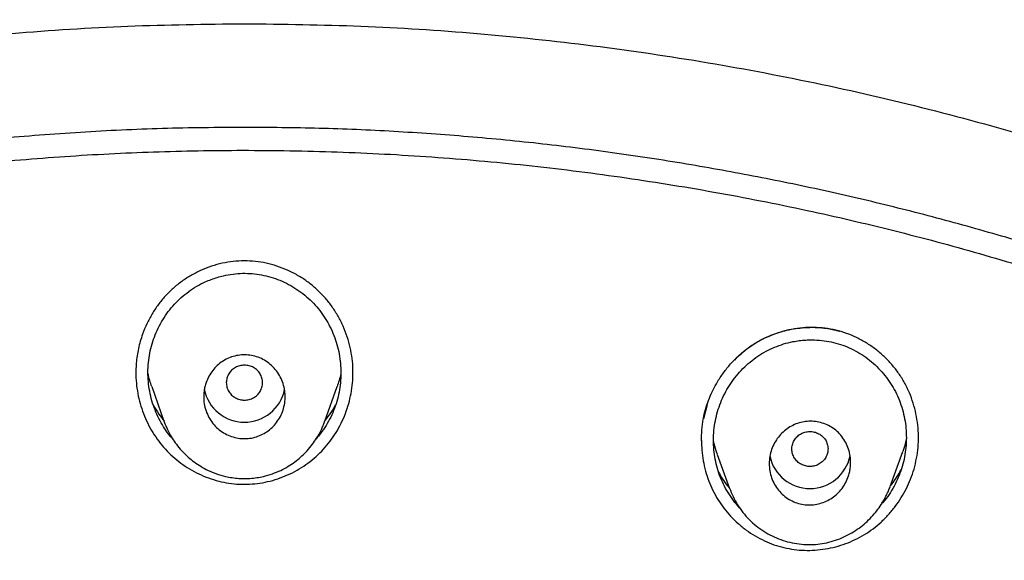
# Model space of a CAD drawing. Header units: millimetres. Extents: x 8 to 827, y 12 to 1643.
# Tile 108 of 134: x 454 to 475, y 1528 to 1540. Entities that reach past the tile are written whole.
import ezdxf

# ---------------------------------------------------------------- set-up
doc = ezdxf.new("R2010")
doc.units = ezdxf.units.MM

msp = doc.modelspace()

# ---------------------------------------------------------------- linework, layer by layer
at = {"color": 7, "linetype": 'Continuous', "lineweight": 30}
for p, q in [((456.604, 1531.639), (456.875, 1530.88)), ((460.43, 1530.88), (460.701, 1531.639)), ((468.872, 1531.238), (468.791, 1530.925)), ((468.749, 1530.448), (468.749, 1530.443)), ((472.921, 1529.436), (473.197, 1530.206)), ((469.099, 1530.139), (469.366, 1529.391))]:
    msp.add_line(p, q, dxfattribs=at)
for centre, start, end in [((458.653, 1531.759), 191.2761, 348.2971), ((471.145, 1530.293), 191.7306, 348.448)]:
    msp.add_arc(centre, 0.905, start, end, dxfattribs=at)
for points, knots in [([(518.615, 1485.143), (518.616, 1485.158), (518.617, 1485.191), (518.618, 1485.25), (518.62, 1485.333), (518.623, 1485.444), (518.626, 1485.587), (518.63, 1485.756), (518.633, 1485.95), (518.636, 1486.17), (518.638, 1486.415), (518.639, 1486.677), (518.639, 1486.956), (518.637, 1487.248), (518.634, 1487.562), (518.628, 1487.898), (518.619, 1488.255), (518.608, 1488.632), (518.585, 1489.253), (518.542, 1490.103), (518.469, 1491.132), (518.382, 1492.104), (518.285, 1493.021), (518.174, 1493.922), (518.051, 1494.805), (517.916, 1495.672), (517.77, 1496.521), (517.614, 1497.353), (517.478, 1498.022), (517.368, 1498.532), (517.29, 1498.887), (517.211, 1499.23), (517.135, 1499.556), (517.062, 1499.859), (516.992, 1500.14), (516.927, 1500.399), (516.866, 1500.635), (516.81, 1500.849), (516.759, 1501.041), (516.714, 1501.212), (516.677, 1501.346), (516.649, 1501.449), (516.628, 1501.525), (516.609, 1501.592), (516.594, 1501.647), (516.581, 1501.692), (516.568, 1501.741), (516.549, 1501.806), (516.523, 1501.899), (516.488, 1502.019), (516.446, 1502.167), (516.4, 1502.326), (516.35, 1502.494), (516.299, 1502.664), (516.245, 1502.843), (516.19, 1503.024), (516.057, 1503.454), (515.839, 1504.133), (515.524, 1505.06), (515.19, 1505.989), (514.882, 1506.8), (514.606, 1507.497), (514.366, 1508.084), (514.112, 1508.684), (513.843, 1509.298), (513.559, 1509.927), (513.241, 1510.608), (512.885, 1511.344), (512.487, 1512.135), (512.064, 1512.942), (511.655, 1513.694), (511.265, 1514.388), (510.897, 1515.021), (510.583, 1515.547), (510.33, 1515.961), (510.146, 1516.258), (509.967, 1516.543), (509.795, 1516.814), (509.616, 1517.092), (509.431, 1517.375), (509.243, 1517.66), (509.068, 1517.922), (508.905, 1518.162), (508.756, 1518.381), (508.62, 1518.578), (508.501, 1518.748), (508.399, 1518.895), (508.312, 1519.017), (508.237, 1519.123), (508.175, 1519.211), (508.124, 1519.283), (508.081, 1519.342), (508.041, 1519.397), (507.996, 1519.46), (507.94, 1519.539), (507.869, 1519.636), (507.785, 1519.751), (507.691, 1519.88), (507.56, 1520.058), (507.391, 1520.284), (507.182, 1520.563), (506.957, 1520.857), (506.717, 1521.168), (506.461, 1521.495), (506.189, 1521.837), (505.9, 1522.194), (505.594, 1522.566), (505.27, 1522.953), (504.928, 1523.354), (504.569, 1523.769), (504.116, 1524.28), (503.567, 1524.884), (502.917, 1525.577), (502.245, 1526.27), (501.552, 1526.961), (500.837, 1527.649), (500.094, 1528.341), (499.323, 1529.033), (498.527, 1529.723), (497.707, 1530.408), (496.863, 1531.087), (495.989, 1531.765), (495.217, 1532.34), (494.557, 1532.816), (494.025, 1533.192), (493.496, 1533.556), (492.98, 1533.904), (492.477, 1534.236), (491.987, 1534.552), (491.497, 1534.862), (491.007, 1535.165), (490.519, 1535.46), (490.049, 1535.739), (489.598, 1536.001), (489.161, 1536.25), (488.741, 1536.485), (488.336, 1536.707), (487.953, 1536.914), (487.592, 1537.105), (487.253, 1537.282), (486.936, 1537.445), (486.65, 1537.591), (486.392, 1537.72), (486.162, 1537.834), (485.951, 1537.937), (485.76, 1538.03), (485.589, 1538.113), (485.432, 1538.188), (485.291, 1538.255), (485.169, 1538.312), (485.078, 1538.355), (485.014, 1538.385), (484.974, 1538.404), (484.949, 1538.416), (484.937, 1538.421), (484.933, 1538.423), (484.931, 1538.424), (484.93, 1538.425), (484.924, 1538.427), (484.913, 1538.433), (484.891, 1538.443), (484.856, 1538.459), (484.805, 1538.483), (484.734, 1538.516), (484.641, 1538.559), (484.521, 1538.614), (484.374, 1538.681), (484.203, 1538.758), (484.009, 1538.845), (483.796, 1538.94), (483.566, 1539.041), (483.318, 1539.148), (483.05, 1539.263), (482.76, 1539.385), (482.451, 1539.514), (482.123, 1539.648), (481.776, 1539.788), (481.407, 1539.934), (481.015, 1540.086), (480.598, 1540.244), (480.156, 1540.408), (479.691, 1540.576), (479.204, 1540.748), (478.694, 1540.922), (478.161, 1541.1), (477.584, 1541.286), (476.96, 1541.48), (476.287, 1541.682), (475.585, 1541.883), (474.854, 1542.083), (474.093, 1542.281), (473.319, 1542.473), (472.532, 1542.656), (471.733, 1542.832), (470.908, 1543.002), (470.056, 1543.165), (469.228, 1543.312), (468.427, 1543.444), (467.659, 1543.56), (466.886, 1543.667), (466.115, 1543.764), (465.352, 1543.851), (464.552, 1543.932), (463.716, 1544.006), (462.846, 1544.07), (461.987, 1544.122), (461.058, 1544.165), (460.061, 1544.196), (459, 1544.211), (457.959, 1544.208), (456.938, 1544.188), (455.944, 1544.153), (454.977, 1544.103), (454.037, 1544.041), (453.118, 1543.966), (452.213, 1543.879), (451.324, 1543.781), (450.451, 1543.672), (449.599, 1543.553), (448.77, 1543.427), (447.963, 1543.293), (447.177, 1543.152), (446.415, 1543.005), (445.675, 1542.853), (444.957, 1542.697), (444.261, 1542.538), (443.586, 1542.375), (442.978, 1542.221), (442.434, 1542.078), (441.949, 1541.946), (441.478, 1541.814), (441.017, 1541.681), (440.485, 1541.522), (439.869, 1541.333), (439.163, 1541.107), (438.438, 1540.865), (437.695, 1540.606), (436.934, 1540.33), (436.168, 1540.04), (435.399, 1539.737), (434.626, 1539.421), (433.838, 1539.086), (433.038, 1538.732), (432.224, 1538.358), (431.398, 1537.963), (430.56, 1537.546), (429.74, 1537.123), (428.94, 1536.694), (428.16, 1536.262), (427.373, 1535.81), (426.579, 1535.338), (425.778, 1534.846), (424.972, 1534.332), (424.161, 1533.797), (423.347, 1533.24), (422.529, 1532.662), (421.709, 1532.06), (420.886, 1531.434), (420.122, 1530.832), (419.417, 1530.257), (418.77, 1529.714), (418.13, 1529.162), (417.507, 1528.608), (416.91, 1528.062), (416.34, 1527.526), (415.797, 1527.001), (415.28, 1526.489), (414.788, 1525.99), (414.324, 1525.507), (413.886, 1525.041), (413.473, 1524.593), (413.083, 1524.16), (412.71, 1523.738), (412.354, 1523.327), (412.015, 1522.929), (411.698, 1522.55), (411.402, 1522.189), (411.126, 1521.847), (410.869, 1521.526), (410.638, 1521.231), (410.431, 1520.964), (410.246, 1520.723), (410.076, 1520.499), (409.921, 1520.293), (409.781, 1520.105), (409.651, 1519.929), (409.533, 1519.768), (409.425, 1519.621), (409.347, 1519.512), (409.291, 1519.434), (409.254, 1519.383), (409.216, 1519.331), (409.174, 1519.272), (409.12, 1519.196), (409.052, 1519.1), (408.968, 1518.981), (408.87, 1518.842), (408.758, 1518.682), (408.633, 1518.502), (408.495, 1518.301), (408.344, 1518.079), (408.183, 1517.84), (408.014, 1517.586), (407.836, 1517.316), (407.647, 1517.026), (407.449, 1516.717), (407.241, 1516.387), (406.982, 1515.972), (406.682, 1515.479), (406.347, 1514.916), (405.99, 1514.298), (405.613, 1513.627), (405.221, 1512.903), (404.849, 1512.192), (404.493, 1511.49), (404.155, 1510.796), (403.832, 1510.112), (403.527, 1509.444), (403.24, 1508.79), (402.969, 1508.153), (402.713, 1507.53), (402.415, 1506.779), (402.08, 1505.894), (401.715, 1504.871), (401.461, 1504.113), (401.303, 1503.623), (401.232, 1503.399), (401.162, 1503.175), (401.093, 1502.952), (401.026, 1502.73), (400.964, 1502.523), (400.909, 1502.337), (400.863, 1502.177), (400.823, 1502.04), (400.79, 1501.925), (400.764, 1501.832), (400.744, 1501.762), (400.729, 1501.709), (400.715, 1501.659), (400.695, 1501.586), (400.665, 1501.478), (400.626, 1501.337), (400.583, 1501.177), (400.535, 1500.999), (400.482, 1500.798), (400.423, 1500.574), (400.359, 1500.324), (400.291, 1500.05), (400.218, 1499.751), (400.141, 1499.429), (400.052, 1499.047), (399.954, 1498.609), (399.849, 1498.123), (399.723, 1497.511), (399.58, 1496.77), (399.426, 1495.896), (399.284, 1495.003), (399.154, 1494.092), (399.037, 1493.163), (398.934, 1492.215), (398.846, 1491.25), (398.79, 1490.476), (398.755, 1489.9), (398.735, 1489.526), (398.718, 1489.15), (398.703, 1488.776), (398.691, 1488.411), (398.681, 1488.044), (398.674, 1487.681), (398.669, 1487.323), (398.667, 1486.991), (398.667, 1486.695), (398.668, 1486.432), (398.67, 1486.202), (398.672, 1485.993), (398.675, 1485.807), (398.678, 1485.651), (398.681, 1485.521), (398.683, 1485.417), (398.685, 1485.329), (398.687, 1485.256), (398.689, 1485.199), (398.69, 1485.165), (398.69, 1485.151)], [0, 0, 0, 0, 0.000224, 0.00053, 0.00092, 0.001546, 0.002312, 0.003218, 0.004264, 0.005451, 0.006778, 0.008245, 0.009716, 0.011305, 0.013013, 0.014838, 0.016782, 0.018845, 0.021009, 0.026938, 0.032761, 0.03787, 0.042896, 0.047838, 0.052695, 0.057469, 0.062159, 0.066766, 0.071289, 0.073292, 0.075279, 0.077217, 0.079036, 0.080732, 0.082304, 0.083754, 0.085079, 0.086281, 0.08736, 0.088318, 0.089153, 0.089633, 0.090061, 0.090436, 0.090755, 0.090996, 0.0912, 0.091572, 0.092098, 0.092777, 0.09361, 0.094596, 0.095478, 0.096455, 0.097484, 0.098514, 0.099546, 0.104806, 0.110107, 0.115448, 0.120832, 0.124176, 0.127593, 0.131111, 0.13473, 0.138449, 0.142269, 0.146899, 0.151668, 0.156577, 0.161625, 0.165485, 0.169423, 0.173439, 0.175359, 0.177252, 0.17906, 0.180783, 0.182423, 0.184391, 0.186222, 0.187916, 0.189472, 0.190891, 0.192173, 0.193317, 0.194236, 0.195043, 0.195736, 0.196316, 0.196783, 0.197148, 0.197489, 0.197879, 0.198396, 0.199038, 0.199806, 0.200686, 0.201612, 0.203358, 0.205223, 0.207206, 0.209308, 0.211528, 0.213868, 0.216326, 0.218903, 0.221598, 0.224413, 0.227346, 0.230398, 0.235346, 0.240417, 0.245613, 0.250781, 0.256066, 0.261468, 0.266985, 0.272618, 0.278264, 0.284021, 0.289889, 0.295869, 0.299337, 0.302828, 0.306234, 0.309532, 0.312722, 0.315804, 0.318777, 0.321924, 0.324939, 0.327824, 0.330578, 0.333201, 0.335773, 0.338207, 0.3405, 0.342654, 0.344669, 0.346544, 0.34828, 0.349749, 0.3511, 0.352334, 0.353451, 0.354451, 0.355334, 0.356194, 0.356904, 0.357462, 0.357781, 0.358015, 0.358164, 0.358207, 0.358221, 0.358229, 0.358238, 0.358253, 0.358324, 0.358446, 0.358621, 0.358933, 0.359338, 0.359836, 0.360554, 0.361406, 0.36239, 0.363507, 0.364758, 0.366055, 0.36747, 0.369003, 0.370654, 0.372423, 0.374274, 0.376239, 0.378318, 0.38051, 0.382864, 0.385335, 0.387925, 0.390632, 0.393457, 0.396401, 0.399462, 0.402993, 0.406669, 0.41049, 0.414456, 0.418567, 0.422823, 0.426968, 0.431242, 0.435644, 0.440176, 0.444836, 0.448819, 0.452891, 0.45699, 0.461043, 0.465052, 0.469015, 0.473627, 0.478177, 0.482664, 0.487089, 0.492729, 0.498264, 0.503694, 0.509016, 0.514231, 0.519249, 0.524164, 0.528976, 0.533685, 0.538385, 0.542978, 0.547464, 0.551843, 0.556116, 0.560282, 0.564342, 0.568286, 0.572125, 0.575858, 0.579485, 0.583006, 0.585698, 0.588325, 0.590886, 0.593382, 0.595849, 0.599614, 0.603498, 0.607502, 0.611626, 0.615869, 0.620232, 0.624509, 0.628893, 0.633386, 0.637987, 0.642695, 0.647512, 0.652438, 0.657471, 0.662084, 0.666784, 0.671572, 0.676447, 0.68141, 0.686461, 0.691599, 0.696814, 0.702117, 0.707507, 0.712984, 0.71855, 0.722984, 0.727473, 0.732009, 0.736457, 0.740762, 0.744926, 0.748947, 0.752825, 0.756561, 0.760153, 0.763542, 0.766794, 0.769908, 0.772884, 0.775824, 0.778617, 0.781262, 0.783759, 0.786108, 0.788309, 0.790363, 0.792116, 0.793745, 0.795249, 0.79663, 0.797886, 0.799019, 0.80014, 0.801105, 0.801945, 0.802303, 0.802637, 0.802967, 0.803334, 0.803804, 0.804452, 0.805233, 0.806146, 0.80719, 0.808367, 0.809675, 0.811115, 0.812687, 0.814303, 0.816039, 0.817893, 0.819867, 0.821959, 0.824171, 0.827748, 0.831266, 0.834725, 0.839262, 0.843692, 0.848014, 0.852228, 0.856416, 0.860493, 0.864457, 0.868309, 0.872048, 0.875674, 0.879214, 0.885144, 0.891023, 0.896852, 0.898128, 0.899401, 0.900672, 0.901941, 0.903207, 0.904433, 0.905463, 0.906366, 0.907141, 0.90779, 0.908311, 0.908708, 0.908975, 0.909213, 0.909546, 0.910216, 0.911045, 0.911919, 0.912919, 0.914046, 0.9153, 0.916706, 0.918243, 0.919912, 0.921711, 0.923642, 0.926314, 0.929024, 0.931764, 0.936506, 0.941337, 0.946258, 0.95127, 0.956371, 0.961562, 0.966843, 0.972214, 0.974243, 0.976284, 0.978337, 0.980402, 0.982404, 0.984299, 0.986395, 0.988343, 0.990142, 0.991793, 0.993164, 0.994413, 0.99554, 0.996543, 0.997425, 0.998065, 0.998621, 0.999092, 0.999479, 0.999781, 1, 1, 1, 1]), ([(419.368, 1438.967), (418.73, 1439.521), (417.455, 1440.63), (415.64, 1442.393), (413.901, 1444.225), (412.247, 1446.129), (410.679, 1448.101), (409.2, 1450.135), (407.813, 1452.229), (406.521, 1454.379), (405.325, 1456.58), (404.23, 1458.83), (403.237, 1461.123), (402.348, 1463.456), (401.565, 1465.825), (400.889, 1468.223), (400.32, 1470.647), (399.859, 1473.093), (399.507, 1475.555), (399.266, 1478.03), (399.135, 1480.513), (399.117, 1482.999), (399.211, 1485.483), (399.416, 1487.961), (399.732, 1490.428), (400.158, 1492.88), (400.692, 1495.312), (401.334, 1497.719), (402.082, 1500.098), (402.936, 1502.443), (403.895, 1504.75), (404.958, 1507.014), (406.121, 1509.231), (407.382, 1511.398), (408.739, 1513.511), (410.188, 1515.565), (411.727, 1517.558), (413.354, 1519.484), (415.065, 1521.341), (416.858, 1523.124), (418.73, 1524.83), (420.677, 1526.455), (422.695, 1527.998), (424.78, 1529.456), (426.928, 1530.826), (429.134, 1532.105), (431.396, 1533.292), (433.709, 1534.383), (436.068, 1535.376), (438.47, 1536.268), (440.91, 1537.059), (443.383, 1537.747), (445.884, 1538.332), (448.409, 1538.813), (450.953, 1539.188), (453.511, 1539.456), (456.08, 1539.624), (457.795, 1539.645), (458.653, 1539.656)], [0, 0, 0, 0, 0.017858, 0.035716, 0.053573, 0.07143, 0.089286, 0.107143, 0.124999, 0.142856, 0.160713, 0.178571, 0.196429, 0.214287, 0.232143, 0.25, 0.267856, 0.285712, 0.303568, 0.321425, 0.339282, 0.35714, 0.374998, 0.392856, 0.410713, 0.42857, 0.446428, 0.464285, 0.482142, 0.499999, 0.517857, 0.535714, 0.553571, 0.571428, 0.589285, 0.607142, 0.624999, 0.642856, 0.660713, 0.67857, 0.696427, 0.714284, 0.732141, 0.749999, 0.767857, 0.785715, 0.803573, 0.821432, 0.83929, 0.857149, 0.875005, 0.892861, 0.910716, 0.928572, 0.946428, 0.964284, 0.982141, 1, 1, 1, 1]), ([(458.653, 1539.656), (459.511, 1539.645), (461.226, 1539.624), (463.794, 1539.456), (466.353, 1539.188), (468.897, 1538.812), (471.422, 1538.332), (473.923, 1537.747), (476.533, 1537.021), (479.241, 1536.133), (482.032, 1535.062), (484.763, 1533.855), (487.427, 1532.517), (490.018, 1531.051), (492.41, 1529.537), (494.61, 1527.998), (496.628, 1526.455), (498.575, 1524.83), (500.447, 1523.124), (502.241, 1521.341), (503.952, 1519.484), (505.578, 1517.558), (507.118, 1515.565), (508.567, 1513.511), (509.923, 1511.398), (511.184, 1509.231), (512.347, 1507.014), (513.41, 1504.75), (514.423, 1502.315), (515.362, 1499.706), (516.204, 1496.921), (516.901, 1494.1), (517.45, 1491.249), (517.851, 1488.374), (518.089, 1485.621), (518.189, 1482.999), (518.17, 1480.513), (518.04, 1478.031), (517.798, 1475.556), (517.447, 1473.093), (516.986, 1470.647), (516.417, 1468.223), (515.74, 1465.824), (514.957, 1463.456), (514.069, 1461.123), (513.076, 1458.83), (511.98, 1456.58), (510.785, 1454.379), (509.42, 1452.11), (507.871, 1449.788), (506.119, 1447.432), (504.248, 1445.164), (502.259, 1442.992), (500.165, 1440.912), (498.68, 1439.615), (497.937, 1438.967)], [0, 0, 0, 0, 0.017859, 0.035717, 0.053574, 0.07143, 0.089287, 0.107143, 0.125, 0.145832, 0.166666, 0.1875, 0.208333, 0.229166, 0.249999, 0.267856, 0.285713, 0.303571, 0.321429, 0.339287, 0.357144, 0.375001, 0.392858, 0.410715, 0.428572, 0.446429, 0.464286, 0.482143, 0.500002, 0.520835, 0.541668, 0.562501, 0.583334, 0.604167, 0.624999, 0.642856, 0.660713, 0.678571, 0.696428, 0.714286, 0.732144, 0.750003, 0.76786, 0.785718, 0.803575, 0.821433, 0.839289, 0.857146, 0.875003, 0.895835, 0.916668, 0.9375, 0.958333, 0.979167, 1, 1, 1, 1]), ([(458.653, 1537.367), (458.049, 1537.362), (456.841, 1537.351), (455.03, 1537.265), (453.223, 1537.126), (451.419, 1536.932), (449.618, 1536.682), (447.824, 1536.377), (446.092, 1536.029), (444.426, 1535.644), (442.828, 1535.228), (441.247, 1534.769), (439.684, 1534.267), (438.138, 1533.722), (436.556, 1533.114), (434.943, 1532.438), (433.303, 1531.692), (431.692, 1530.898), (430.11, 1530.057), (428.558, 1529.169), (427.033, 1528.233), (425.577, 1527.276), (424.192, 1526.305), (422.877, 1525.326), (421.595, 1524.313), (420.343, 1523.264), (419.123, 1522.181), (417.901, 1521.031), (416.681, 1519.813), (415.47, 1518.524), (414.301, 1517.2), (413.176, 1515.839), (412.094, 1514.443), (411.053, 1513.01), (410.084, 1511.583), (409.184, 1510.169), (408.355, 1508.776), (407.569, 1507.365), (406.828, 1505.934), (406.13, 1504.485), (405.458, 1502.974), (404.815, 1501.402), (404.208, 1499.768), (403.655, 1498.116), (403.155, 1496.446), (402.708, 1494.757), (402.315, 1493.049), (401.984, 1491.374), (401.713, 1489.737), (401.498, 1488.146), (401.332, 1486.553), (401.213, 1484.957), (401.142, 1483.359), (401.119, 1481.714), (401.148, 1480.022), (401.235, 1478.286), (401.378, 1476.551), (401.579, 1474.819), (401.836, 1473.088), (402.15, 1471.36), (402.509, 1469.69), (402.906, 1468.082), (403.336, 1466.538), (403.812, 1465.009), (404.332, 1463.496), (404.897, 1461.999), (405.525, 1460.472), (406.222, 1458.919), (406.99, 1457.344), (407.811, 1455.791), (408.684, 1454.26), (409.61, 1452.752), (410.585, 1451.271), (411.576, 1449.863), (412.577, 1448.528), (413.584, 1447.264), (414.627, 1446.029), (415.706, 1444.824), (416.821, 1443.65), (418.006, 1442.471), (419.265, 1441.293), (420.599, 1440.121), (421.974, 1438.988), (423.389, 1437.894), (424.844, 1436.84), (426.334, 1435.831), (427.809, 1434.895), (429.264, 1434.031), (430.695, 1433.235), (432.149, 1432.48), (433.623, 1431.765), (435.119, 1431.093), (436.685, 1430.442), (438.318, 1429.818), (440.02, 1429.226), (441.739, 1428.687), (443.475, 1428.2), (445.229, 1427.766), (446.996, 1427.384), (448.724, 1427.066), (450.408, 1426.807), (452.047, 1426.6), (453.691, 1426.44), (455.34, 1426.326), (456.995, 1426.254), (458.1, 1426.245), (458.653, 1426.241)], [0, 0, 0, 0, 0.01003, 0.020054, 0.030083, 0.040124, 0.050187, 0.060282, 0.070362, 0.079553, 0.088711, 0.097842, 0.106955, 0.116055, 0.12515, 0.135215, 0.145244, 0.155247, 0.165233, 0.175211, 0.185191, 0.195231, 0.204429, 0.213609, 0.222777, 0.23194, 0.241107, 0.250284, 0.260264, 0.270231, 0.280194, 0.290164, 0.300149, 0.31016, 0.320251, 0.329484, 0.338685, 0.347862, 0.357022, 0.366175, 0.375328, 0.385279, 0.395221, 0.405163, 0.415118, 0.425096, 0.435106, 0.445185, 0.454404, 0.463594, 0.472765, 0.481925, 0.491084, 0.500249, 0.510205, 0.520158, 0.530119, 0.540101, 0.550114, 0.56017, 0.570237, 0.579425, 0.588586, 0.597726, 0.606856, 0.615983, 0.625115, 0.635087, 0.645061, 0.655045, 0.665052, 0.67509, 0.685171, 0.695207, 0.70436, 0.713496, 0.722621, 0.731743, 0.74087, 0.750008, 0.759978, 0.769956, 0.779952, 0.789974, 0.800033, 0.810138, 0.820182, 0.829338, 0.838477, 0.847605, 0.856731, 0.86586, 0.875, 0.885017, 0.895019, 0.905016, 0.915017, 0.92503, 0.935066, 0.945076, 0.954226, 0.963368, 0.97251, 0.981657, 0.990818, 1, 1, 1, 1]), ([(458.653, 1426.241), (459.26, 1426.246), (460.473, 1426.257), (462.289, 1426.343), (464.099, 1426.481), (465.903, 1426.674), (467.699, 1426.923), (469.487, 1427.226), (471.211, 1427.573), (472.87, 1427.957), (474.466, 1428.373), (476.046, 1428.833), (477.613, 1429.337), (479.165, 1429.885), (480.752, 1430.494), (482.369, 1431.17), (484.01, 1431.916), (485.621, 1432.71), (487.203, 1433.552), (488.757, 1434.441), (490.283, 1435.378), (491.739, 1436.336), (493.124, 1437.307), (494.438, 1438.286), (495.72, 1439.299), (496.971, 1440.348), (498.191, 1441.431), (499.413, 1442.581), (500.632, 1443.799), (501.843, 1445.088), (503.011, 1446.412), (504.135, 1447.772), (505.217, 1449.167), (506.257, 1450.6), (507.226, 1452.028), (508.126, 1453.442), (508.955, 1454.835), (509.74, 1456.247), (510.481, 1457.677), (511.179, 1459.127), (511.851, 1460.638), (512.493, 1462.21), (513.1, 1463.844), (513.653, 1465.496), (514.153, 1467.166), (514.599, 1468.854), (514.993, 1470.562), (515.323, 1472.237), (515.593, 1473.874), (515.808, 1475.465), (515.974, 1477.058), (516.093, 1478.654), (516.163, 1480.251), (516.187, 1481.896), (516.157, 1483.588), (516.071, 1485.324), (515.927, 1487.057), (515.726, 1488.79), (515.469, 1490.52), (515.155, 1492.247), (514.796, 1493.917), (514.398, 1495.526), (513.968, 1497.071), (513.492, 1498.6), (512.972, 1500.113), (512.407, 1501.61), (511.806, 1503.069), (511.172, 1504.49), (510.508, 1505.873), (509.803, 1507.238), (509.059, 1508.585), (508.275, 1509.916), (507.451, 1511.229), (506.589, 1512.521), (505.68, 1513.806), (504.724, 1515.081), (503.717, 1516.345), (502.674, 1517.58), (501.596, 1518.784), (500.481, 1519.959), (499.348, 1521.085), (498.2, 1522.164), (497.039, 1523.195), (495.847, 1524.197), (494.625, 1525.169), (493.371, 1526.11), (492.086, 1527.021), (490.777, 1527.897), (489.426, 1528.75), (488.037, 1529.575), (486.605, 1530.371), (485.152, 1531.127), (483.677, 1531.842), (482.18, 1532.516), (480.687, 1533.138), (479.199, 1533.709), (477.72, 1534.233), (476.224, 1534.717), (474.713, 1535.162), (473.185, 1535.568), (471.641, 1535.934), (470.085, 1536.26), (468.498, 1536.549), (466.884, 1536.799), (465.243, 1537.006), (463.599, 1537.167), (461.952, 1537.282), (460.303, 1537.354), (459.203, 1537.363), (458.653, 1537.367)], [0, 0, 0, 0, 0.010081, 0.020137, 0.030179, 0.040216, 0.050257, 0.060311, 0.070335, 0.079491, 0.088633, 0.097767, 0.1069, 0.116039, 0.125192, 0.135253, 0.145282, 0.155288, 0.16528, 0.175267, 0.185259, 0.195301, 0.204496, 0.213673, 0.222839, 0.232002, 0.241168, 0.250345, 0.260322, 0.270285, 0.280246, 0.290212, 0.300194, 0.310203, 0.320293, 0.329526, 0.338727, 0.347904, 0.357065, 0.366218, 0.375372, 0.385323, 0.395264, 0.405207, 0.415162, 0.425139, 0.435149, 0.445226, 0.454443, 0.463632, 0.472801, 0.481959, 0.491116, 0.500279, 0.510233, 0.520184, 0.530144, 0.540125, 0.550137, 0.560192, 0.570258, 0.579448, 0.588609, 0.59775, 0.60688, 0.616007, 0.625139, 0.633867, 0.642594, 0.651329, 0.660077, 0.668845, 0.677642, 0.686473, 0.695244, 0.704395, 0.713529, 0.722653, 0.731774, 0.740899, 0.750037, 0.758756, 0.767483, 0.776222, 0.78498, 0.793764, 0.802579, 0.811433, 0.820208, 0.829363, 0.838502, 0.847632, 0.856762, 0.865897, 0.875044, 0.883755, 0.89247, 0.901196, 0.909939, 0.918704, 0.927499, 0.936329, 0.945126, 0.954305, 0.963462, 0.972602, 0.981734, 0.990864, 1, 1, 1, 1]), ([(401.62, 1481.768), (401.628, 1482.441), (401.642, 1483.786), (401.761, 1485.8), (401.95, 1487.807), (402.217, 1489.806), (402.561, 1491.798), (402.971, 1493.741), (403.444, 1495.631), (403.972, 1497.466), (404.567, 1499.283), (405.227, 1501.082), (405.965, 1502.89), (406.781, 1504.701), (407.681, 1506.512), (408.65, 1508.291), (409.688, 1510.039), (410.795, 1511.754), (411.946, 1513.401), (413.132, 1514.976), (414.349, 1516.478), (415.618, 1517.939), (416.941, 1519.357), (418.337, 1520.754), (419.809, 1522.124), (421.356, 1523.464), (422.956, 1524.749), (424.609, 1525.981), (426.313, 1527.158), (428.027, 1528.253), (429.745, 1529.269), (431.461, 1530.207), (433.21, 1531.086), (434.991, 1531.907), (436.833, 1532.681), (438.735, 1533.404), (440.696, 1534.069), (442.687, 1534.666), (444.707, 1535.194), (446.753, 1535.652), (448.778, 1536.032), (450.77, 1536.337), (452.726, 1536.569), (454.685, 1536.736), (456.647, 1536.836), (458.654, 1536.871), (460.704, 1536.836), (462.794, 1536.726), (464.878, 1536.541), (466.956, 1536.282), (469.027, 1535.95), (471.043, 1535.552), (472.999, 1535.097), (474.893, 1534.589), (476.764, 1534.019), (478.611, 1533.388), (480.477, 1532.679), (482.358, 1531.89), (484.247, 1531.014), (486.1, 1530.073), (487.917, 1529.067), (489.697, 1527.995), (491.403, 1526.882), (493.033, 1525.736), (494.585, 1524.564), (496.089, 1523.345), (497.548, 1522.077), (498.991, 1520.732), (500.413, 1519.31), (501.808, 1517.806), (503.144, 1516.256), (504.421, 1514.658), (505.64, 1513.012), (506.776, 1511.353), (507.83, 1509.69), (508.802, 1508.029), (509.712, 1506.341), (510.561, 1504.623), (511.362, 1502.845), (512.11, 1501.007), (512.801, 1499.11), (513.419, 1497.19), (513.965, 1495.247), (514.439, 1493.278), (514.832, 1491.324), (515.148, 1489.392), (515.39, 1487.493), (515.561, 1485.588), (515.668, 1483.68), (515.681, 1482.405), (515.688, 1481.768)], [0, 0, 0, 0, 0.011674, 0.023319, 0.034953, 0.046594, 0.058259, 0.069953, 0.080961, 0.091959, 0.102962, 0.113984, 0.125039, 0.136637, 0.148231, 0.159838, 0.171475, 0.183157, 0.194877, 0.205905, 0.216918, 0.22793, 0.238954, 0.250002, 0.261585, 0.273174, 0.284784, 0.296429, 0.308126, 0.319837, 0.330846, 0.341843, 0.352841, 0.363852, 0.374887, 0.386465, 0.398061, 0.409688, 0.421363, 0.433098, 0.444853, 0.455881, 0.466873, 0.477842, 0.4888, 0.499758, 0.511447, 0.523122, 0.534797, 0.546486, 0.558206, 0.569931, 0.580933, 0.591898, 0.602839, 0.613767, 0.624694, 0.636409, 0.648098, 0.659775, 0.671455, 0.683154, 0.694888, 0.705917, 0.716904, 0.727863, 0.738806, 0.749745, 0.761427, 0.773085, 0.784734, 0.79639, 0.808067, 0.819807, 0.830858, 0.841874, 0.852868, 0.863854, 0.874847, 0.886477, 0.898088, 0.909698, 0.921323, 0.932981, 0.944738, 0.955821, 0.966873, 0.97791, 0.988948, 1, 1, 1, 1]), ([(461.048, 1531.834), (461.05, 1531.916), (461.053, 1532.079), (461.027, 1532.323), (460.979, 1532.564), (460.906, 1532.802), (460.811, 1533.031), (460.695, 1533.249), (460.559, 1533.453), (460.402, 1533.642), (460.228, 1533.815), (460.036, 1533.969), (459.829, 1534.102), (459.607, 1534.214), (459.374, 1534.305), (459.136, 1534.37), (458.894, 1534.409), (458.65, 1534.421), (458.405, 1534.408), (458.163, 1534.369), (457.925, 1534.304), (457.694, 1534.213), (457.473, 1534.101), (457.267, 1533.967), (457.075, 1533.813), (456.901, 1533.64), (456.745, 1533.451), (456.609, 1533.247), (456.493, 1533.029), (456.389, 1532.775), (456.305, 1532.484), (456.254, 1532.159), (456.256, 1531.942), (456.257, 1531.833)], [0, 0, 0, 0, 0.031147, 0.062146, 0.093304, 0.124921, 0.156617, 0.187832, 0.218874, 0.250058, 0.281252, 0.312279, 0.343477, 0.375179, 0.407058, 0.438296, 0.469243, 0.500256, 0.531374, 0.562349, 0.593533, 0.625272, 0.656779, 0.68789, 0.718939, 0.75026, 0.781311, 0.812281, 0.843484, 0.875228, 0.91714, 0.958492, 1, 1, 1, 1]), ([(457.421, 1533.74), (457.479, 1533.78), (457.596, 1533.86), (457.765, 1533.945), (457.918, 1534.009), (458.052, 1534.054), (458.213, 1534.096), (458.4, 1534.13), (458.612, 1534.146), (458.823, 1534.14), (459.033, 1534.112), (459.238, 1534.062), (459.437, 1533.992), (459.63, 1533.901), (459.813, 1533.791), (459.986, 1533.664), (460.143, 1533.521), (460.286, 1533.364), (460.412, 1533.194), (460.521, 1533.012), (460.612, 1532.82), (460.685, 1532.62), (460.738, 1532.414), (460.772, 1532.204), (460.786, 1531.992), (460.781, 1531.78), (460.756, 1531.569), (460.71, 1531.362), (460.645, 1531.161), (460.561, 1530.966), (460.457, 1530.779), (460.35, 1530.617), (460.27, 1530.525), (460.238, 1530.487)], [0, 0, 0, 0, 0.033441, 0.067306, 0.089748, 0.112126, 0.134541, 0.168762, 0.20236, 0.235689, 0.269113, 0.302561, 0.335917, 0.369534, 0.403756, 0.437652, 0.471168, 0.504631, 0.538366, 0.571708, 0.605569, 0.63924, 0.672943, 0.706503, 0.740211, 0.774037, 0.807427, 0.841083, 0.87451, 0.908015, 0.941906, 0.976228, 1, 1, 1, 1]), ([(457.068, 1530.487), (457.052, 1530.503), (456.989, 1530.571), (456.894, 1530.704), (456.785, 1530.884), (456.694, 1531.076), (456.622, 1531.276), (456.568, 1531.483), (456.533, 1531.695), (456.519, 1531.907), (456.524, 1532.118), (456.55, 1532.328), (456.595, 1532.535), (456.66, 1532.737), (456.744, 1532.932), (456.848, 1533.119), (456.968, 1533.297), (457.104, 1533.461), (457.254, 1533.611), (457.365, 1533.697), (457.421, 1533.74)], [0, 0, 0, 0, 0.01817, 0.075558, 0.133002, 0.190296, 0.247976, 0.306571, 0.365084, 0.422735, 0.480037, 0.537513, 0.59535, 0.652755, 0.710255, 0.768373, 0.827255, 0.885111, 0.942502, 1, 1, 1, 1]), ([(468.788, 1530.924), (468.803, 1530.995), (468.834, 1531.134), (468.901, 1531.335), (468.982, 1531.525), (469.085, 1531.722), (469.212, 1531.921), (469.366, 1532.117), (469.531, 1532.29), (469.703, 1532.439), (469.879, 1532.566), (470.058, 1532.671), (470.237, 1532.756), (470.413, 1532.823), (470.595, 1532.877), (470.78, 1532.916), (470.966, 1532.941), (471.138, 1532.951), (471.295, 1532.95), (471.428, 1532.94), (471.536, 1532.925), (471.62, 1532.91), (471.684, 1532.895), (471.732, 1532.883), (471.765, 1532.874), (471.79, 1532.867), (471.803, 1532.863), (471.808, 1532.861)], [0, 0, 0, 0, 0.053449, 0.105689, 0.156681, 0.206367, 0.270465, 0.332008, 0.390909, 0.447134, 0.500709, 0.551907, 0.600815, 0.647393, 0.691596, 0.741442, 0.787759, 0.830521, 0.86972, 0.904547, 0.929475, 0.950709, 0.968286, 0.979105, 0.987939, 0.994857, 1, 1, 1, 1]), ([(473.444, 1529.818), (473.464, 1529.898), (473.505, 1530.056), (473.537, 1530.299), (473.546, 1530.545), (473.53, 1530.792), (473.492, 1531.038), (473.43, 1531.276), (473.345, 1531.506), (473.237, 1531.727), (473.108, 1531.935), (472.957, 1532.129), (472.787, 1532.306), (472.597, 1532.467), (472.393, 1532.609), (472.176, 1532.727), (471.951, 1532.821), (471.716, 1532.89), (471.476, 1532.933), (471.232, 1532.951), (470.986, 1532.942), (470.74, 1532.908), (470.5, 1532.85), (470.268, 1532.768), (470.046, 1532.662), (469.837, 1532.534), (469.644, 1532.39), (469.531, 1532.28), (469.476, 1532.227)], [0, 0, 0, 0, 0.0384328, 0.0766842, 0.1151309, 0.1541435, 0.1932536, 0.2317708, 0.2700753, 0.3085535, 0.3470445, 0.3853294, 0.4238256, 0.4629434, 0.5022797, 0.5408262, 0.5790126, 0.6172803, 0.6556775, 0.6938977, 0.7323765, 0.7715412, 0.810418, 0.8488074, 0.8871195, 0.9257672, 0.9640813, 1, 1, 1, 1]), ([(470.365, 1532.511), (470.431, 1532.536), (470.563, 1532.587), (470.747, 1532.631), (470.91, 1532.657), (471.051, 1532.67), (471.217, 1532.674), (471.406, 1532.664), (471.616, 1532.63), (471.82, 1532.576), (472.016, 1532.5), (472.204, 1532.404), (472.381, 1532.29), (472.547, 1532.157), (472.7, 1532.007), (472.837, 1531.844), (472.957, 1531.669), (473.059, 1531.483), (473.142, 1531.289), (473.206, 1531.086), (473.25, 1530.878), (473.273, 1530.667), (473.277, 1530.454), (473.262, 1530.242), (473.226, 1530.033), (473.172, 1529.827), (473.098, 1529.628), (473.006, 1529.438), (472.895, 1529.257), (472.799, 1529.123), (472.734, 1529.054), (472.718, 1529.036)], [0, 0, 0, 0, 0.036371, 0.073202, 0.097609, 0.121947, 0.146326, 0.183544, 0.220084, 0.256333, 0.292685, 0.329062, 0.36534, 0.401901, 0.43912, 0.475985, 0.512437, 0.548831, 0.585521, 0.621783, 0.65861, 0.69523, 0.731885, 0.768384, 0.805045, 0.841834, 0.878148, 0.914752, 0.951107, 0.987547, 1, 1, 1, 1]), ([(469.598, 1528.958), (469.596, 1528.96), (469.545, 1529.012), (469.454, 1529.124), (469.333, 1529.298), (469.23, 1529.484), (469.147, 1529.679), (469.084, 1529.88), (469.04, 1530.087), (469.016, 1530.298), (469.012, 1530.513), (469.028, 1530.726), (469.063, 1530.936), (469.117, 1531.141), (469.191, 1531.339), (469.283, 1531.53), (469.393, 1531.711), (469.52, 1531.881), (469.664, 1532.04), (469.822, 1532.185), (469.992, 1532.313), (470.173, 1532.424), (470.301, 1532.482), (470.365, 1532.511)], [0, 0, 0, 0, 0.001716, 0.051505, 0.101507, 0.151663, 0.201249, 0.250883, 0.300386, 0.350224, 0.400853, 0.45141, 0.501223, 0.550734, 0.600395, 0.650368, 0.699968, 0.74965, 0.799866, 0.850742, 0.900732, 0.95032, 1, 1, 1, 1]), ([(457.761, 1531.542), (457.766, 1531.574), (457.777, 1531.637), (457.81, 1531.748), (457.864, 1531.871), (457.948, 1531.999), (458.051, 1532.11), (458.168, 1532.201), (458.299, 1532.272), (458.44, 1532.32), (458.587, 1532.343), (458.737, 1532.342), (458.886, 1532.315), (459.03, 1532.262), (459.164, 1532.183), (459.285, 1532.081), (459.387, 1531.959), (459.468, 1531.82), (459.523, 1531.669), (459.553, 1531.511), (459.555, 1531.352), (459.531, 1531.196), (459.483, 1531.047), (459.412, 1530.911), (459.32, 1530.789), (459.212, 1530.685), (459.088, 1530.602), (458.954, 1530.539), (458.81, 1530.501), (458.662, 1530.486), (458.512, 1530.498), (458.364, 1530.535), (458.223, 1530.598), (458.093, 1530.685), (457.979, 1530.795), (457.885, 1530.924), (457.814, 1531.068), (457.768, 1531.222), (457.748, 1531.382), (457.757, 1531.489), (457.761, 1531.542)], [0, 0, 0, 0, 0.016835, 0.03367, 0.060376, 0.087079, 0.113136, 0.139189, 0.164929, 0.190667, 0.216561, 0.242454, 0.26893, 0.295408, 0.322654, 0.349904, 0.377747, 0.405595, 0.433579, 0.461564, 0.489182, 0.5168, 0.543734, 0.570666, 0.596899, 0.623128, 0.648922, 0.674713, 0.70051, 0.726306, 0.752566, 0.778828, 0.805834, 0.832843, 0.860538, 0.888236, 0.91618, 0.944127, 0.972064, 1, 1, 1, 1]), ([(456.606, 1531.64), (456.59, 1531.684), (456.555, 1531.779), (456.534, 1531.878), (456.523, 1531.931)], [0, 0, 0, 0, 0.463558, 1, 1, 1, 1]), ([(458.653, 1532.114), (458.618, 1532.111), (458.548, 1532.106), (458.451, 1532.065), (458.366, 1532.004), (458.303, 1531.923), (458.262, 1531.829), (458.248, 1531.728), (458.262, 1531.627), (458.303, 1531.532), (458.366, 1531.451), (458.451, 1531.39), (458.548, 1531.349), (458.618, 1531.344), (458.653, 1531.341)], [0, 0, 0, 0, 0.083319, 0.166681, 0.25, 0.333319, 0.416681, 0.5, 0.583319, 0.666681, 0.75, 0.833319, 0.916681, 1, 1, 1, 1]), ([(458.653, 1531.341), (458.688, 1531.344), (458.757, 1531.349), (458.855, 1531.39), (458.939, 1531.451), (459.003, 1531.532), (459.043, 1531.627), (459.058, 1531.728), (459.043, 1531.829), (459.003, 1531.923), (458.939, 1532.004), (458.855, 1532.065), (458.757, 1532.106), (458.688, 1532.111), (458.653, 1532.114)], [0, 0, 0, 0, 0.083319, 0.166681, 0.25, 0.333319, 0.416681, 0.5, 0.583319, 0.666681, 0.75, 0.833319, 0.916681, 1, 1, 1, 1]), ([(460.782, 1531.925), (460.77, 1531.874), (460.75, 1531.777), (460.715, 1531.684), (460.699, 1531.64)], [0, 0, 0, 0, 0.527465, 1, 1, 1, 1]), ([(456.257, 1531.833), (456.263, 1531.756), (456.274, 1531.602), (456.318, 1531.375), (456.381, 1531.152), (456.465, 1530.934), (456.568, 1530.724), (456.689, 1530.526), (456.828, 1530.342), (456.984, 1530.172), (457.155, 1530.018), (457.341, 1529.881), (457.54, 1529.762), (457.751, 1529.662), (457.97, 1529.582), (458.195, 1529.524), (458.423, 1529.49), (458.653, 1529.479), (458.882, 1529.49), (459.11, 1529.525), (459.335, 1529.583), (459.554, 1529.663), (459.765, 1529.762), (459.964, 1529.881), (460.15, 1530.018), (460.321, 1530.172), (460.477, 1530.341), (460.616, 1530.526), (460.738, 1530.724), (460.841, 1530.935), (460.925, 1531.153), (460.988, 1531.377), (461.031, 1531.604), (461.043, 1531.757), (461.048, 1531.834)], [0, 0, 0, 0, 0.0312343, 0.0623164, 0.09351, 0.1250759, 0.1568498, 0.1880756, 0.2190321, 0.2500057, 0.2812727, 0.3123246, 0.3434557, 0.3749583, 0.4067245, 0.4379304, 0.4688837, 0.4999, 0.530927, 0.5618768, 0.5930608, 0.6247835, 0.6562827, 0.6874092, 0.7184528, 0.7497054, 0.780647, 0.8116359, 0.8429638, 0.8749129, 0.9064789, 0.9376749, 0.968761, 1, 1, 1, 1]), ([(456.645, 1531.221), (456.682, 1531.157), (456.751, 1531.037), (456.838, 1530.929), (456.879, 1530.877)], [0, 0, 0, 0, 0.526039, 1, 1, 1, 1]), ([(460.425, 1530.88), (460.45, 1530.91), (460.524, 1531), (460.605, 1531.121), (460.654, 1531.215), (460.667, 1531.24)], [0, 0, 0, 0, 0.270294, 0.804869, 1, 1, 1, 1]), ([(456.873, 1530.881), (456.883, 1530.854), (456.905, 1530.795), (456.948, 1530.698), (457.005, 1530.586), (457.081, 1530.461), (457.179, 1530.325), (457.29, 1530.197), (457.413, 1530.079), (457.542, 1529.974), (457.688, 1529.875), (457.853, 1529.786), (458.036, 1529.711), (458.214, 1529.659), (458.381, 1529.628), (458.52, 1529.612), (458.612, 1529.611), (458.653, 1529.611)], [0, 0, 0, 0, 0.036915, 0.082235, 0.136093, 0.19866, 0.270189, 0.351067, 0.417717, 0.488778, 0.56431, 0.644431, 0.729317, 0.819221, 0.882137, 0.947583, 1, 1, 1, 1]), ([(458.653, 1529.611), (458.694, 1529.611), (458.785, 1529.612), (458.925, 1529.628), (459.092, 1529.659), (459.269, 1529.711), (459.453, 1529.786), (459.617, 1529.875), (459.764, 1529.974), (459.893, 1530.079), (460.015, 1530.197), (460.127, 1530.325), (460.224, 1530.461), (460.3, 1530.586), (460.357, 1530.698), (460.4, 1530.795), (460.422, 1530.854), (460.432, 1530.881)], [0, 0, 0, 0, 0.052292, 0.117746, 0.180671, 0.270587, 0.355484, 0.435615, 0.511158, 0.582228, 0.648886, 0.729775, 0.801314, 0.863889, 0.917754, 0.96308, 1, 1, 1, 1]), ([(468.749, 1530.44), (468.75, 1530.521), (468.752, 1530.683), (468.776, 1530.844), (468.788, 1530.924)], [0, 0, 0, 0, 0.50078, 1, 1, 1, 1]), ([(472.04, 1529.867), (472.036, 1529.834), (472.027, 1529.767), (471.995, 1529.651), (471.941, 1529.523), (471.858, 1529.391), (471.756, 1529.276), (471.638, 1529.18), (471.508, 1529.106), (471.368, 1529.055), (471.222, 1529.027), (471.074, 1529.024), (470.927, 1529.047), (470.784, 1529.094), (470.65, 1529.167), (470.528, 1529.262), (470.425, 1529.379), (470.341, 1529.513), (470.282, 1529.662), (470.248, 1529.819), (470.242, 1529.979), (470.262, 1530.138), (470.308, 1530.29), (470.378, 1530.431), (470.469, 1530.557), (470.577, 1530.665), (470.7, 1530.752), (470.834, 1530.818), (470.977, 1530.86), (471.124, 1530.879), (471.272, 1530.872), (471.419, 1530.84), (471.558, 1530.783), (471.688, 1530.702), (471.803, 1530.598), (471.9, 1530.474), (471.974, 1530.334), (472.024, 1530.183), (472.048, 1530.026), (472.043, 1529.92), (472.04, 1529.867)], [0, 0, 0, 0, 0.017723, 0.035446, 0.062718, 0.089988, 0.116528, 0.143065, 0.169015, 0.194961, 0.220696, 0.246429, 0.272425, 0.29842, 0.325065, 0.351712, 0.379119, 0.40653, 0.43445, 0.462374, 0.490316, 0.51826, 0.545744, 0.573226, 0.599993, 0.626757, 0.652857, 0.678955, 0.704704, 0.730451, 0.756314, 0.782176, 0.808592, 0.83501, 0.862191, 0.889376, 0.917042, 0.94471, 0.972354, 1, 1, 1, 1]), ([(471.533, 1530.17), (471.539, 1530.203), (471.55, 1530.27), (471.533, 1530.371), (471.492, 1530.465), (471.425, 1530.544), (471.34, 1530.604), (471.242, 1530.642), (471.137, 1530.653), (471.033, 1530.637), (470.936, 1530.597), (470.853, 1530.533), (470.791, 1530.451), (470.752, 1530.356), (470.741, 1530.255), (470.757, 1530.154), (470.799, 1530.06), (470.865, 1529.981), (470.95, 1529.921), (471.048, 1529.883), (471.153, 1529.872), (471.257, 1529.887), (471.355, 1529.928), (471.436, 1529.992), (471.5, 1530.074), (471.522, 1530.138), (471.533, 1530.17)], [0, 0, 0, 0, 0.041659, 0.083341, 0.125, 0.166659, 0.208341, 0.25, 0.291659, 0.333341, 0.375, 0.416659, 0.458341, 0.5, 0.541659, 0.583341, 0.625, 0.666659, 0.708341, 0.75, 0.791659, 0.833341, 0.875, 0.916659, 0.958341, 1, 1, 1, 1]), ([(468.748, 1530.445), (468.75, 1530.375), (468.753, 1530.227), (468.785, 1530.002), (468.835, 1529.775), (468.907, 1529.554), (468.999, 1529.343), (469.111, 1529.142), (469.241, 1528.952), (469.39, 1528.775), (469.555, 1528.614), (469.737, 1528.468), (469.931, 1528.34), (470.136, 1528.231), (470.349, 1528.145), (470.57, 1528.081), (470.795, 1528.039), (471.025, 1528.02), (471.256, 1528.025), (471.488, 1528.052), (471.716, 1528.1), (471.936, 1528.169), (472.149, 1528.259), (472.351, 1528.37), (472.542, 1528.498), (472.72, 1528.646), (472.884, 1528.811), (473.033, 1528.992), (473.165, 1529.185), (473.278, 1529.387), (473.374, 1529.598), (473.42, 1529.745), (473.444, 1529.818)], [0, 0, 0, 0, 0.0304091, 0.0641723, 0.098158, 0.1315574, 0.1646688, 0.1977985, 0.231242, 0.2644554, 0.2977536, 0.331449, 0.3654266, 0.3988046, 0.4319126, 0.465088, 0.4982748, 0.531379, 0.5647337, 0.5986646, 0.6323565, 0.6656497, 0.6988542, 0.7322823, 0.7653778, 0.7985239, 0.8320324, 0.8662056, 0.8999689, 0.9333365, 0.9665865, 1, 1, 1, 1]), ([(469.101, 1530.14), (469.091, 1530.167), (469.055, 1530.26), (469.033, 1530.357), (469.017, 1530.426)], [0, 0, 0, 0, 0.2902936, 1, 1, 1, 1]), ([(473.274, 1530.483), (473.267, 1530.45), (473.248, 1530.356), (473.216, 1530.266), (473.196, 1530.206)], [0, 0, 0, 0, 0.343633, 1, 1, 1, 1]), ([(469.128, 1529.751), (469.149, 1529.712), (469.208, 1529.606), (469.287, 1529.49), (469.35, 1529.419), (469.361, 1529.406)], [0, 0, 0, 0, 0.318533, 0.875639, 1, 1, 1, 1]), ([(472.927, 1529.45), (472.973, 1529.511), (473.058, 1529.622), (473.127, 1529.744), (473.158, 1529.8)], [0, 0, 0, 0, 0.5442617, 1, 1, 1, 1]), ([(469.368, 1529.397), (469.393, 1529.334), (469.443, 1529.207), (469.544, 1529.028), (469.663, 1528.859), (469.799, 1528.703), (469.953, 1528.563), (470.123, 1528.441), (470.307, 1528.339), (470.501, 1528.258), (470.702, 1528.198), (470.907, 1528.16), (471.113, 1528.146), (471.317, 1528.155), (471.516, 1528.188), (471.71, 1528.243), (471.896, 1528.317), (472.07, 1528.407), (472.23, 1528.512), (472.376, 1528.629), (472.507, 1528.757), (472.622, 1528.893), (472.711, 1529.023), (472.782, 1529.14), (472.835, 1529.242), (472.881, 1529.338), (472.905, 1529.399), (472.916, 1529.429)], [0, 0, 0, 0, 0.044033, 0.088253, 0.132598, 0.177036, 0.2216, 0.266671, 0.31205, 0.357404, 0.40257, 0.447388, 0.491726, 0.535512, 0.578973, 0.622318, 0.665339, 0.70752, 0.748762, 0.789012, 0.828244, 0.866465, 0.903696, 0.930093, 0.95479, 0.978022, 1, 1, 1, 1])]:
    msp.add_open_spline(points, degree=3, knots=knots, dxfattribs=at)

doc.saveas('drawing.dxf')
